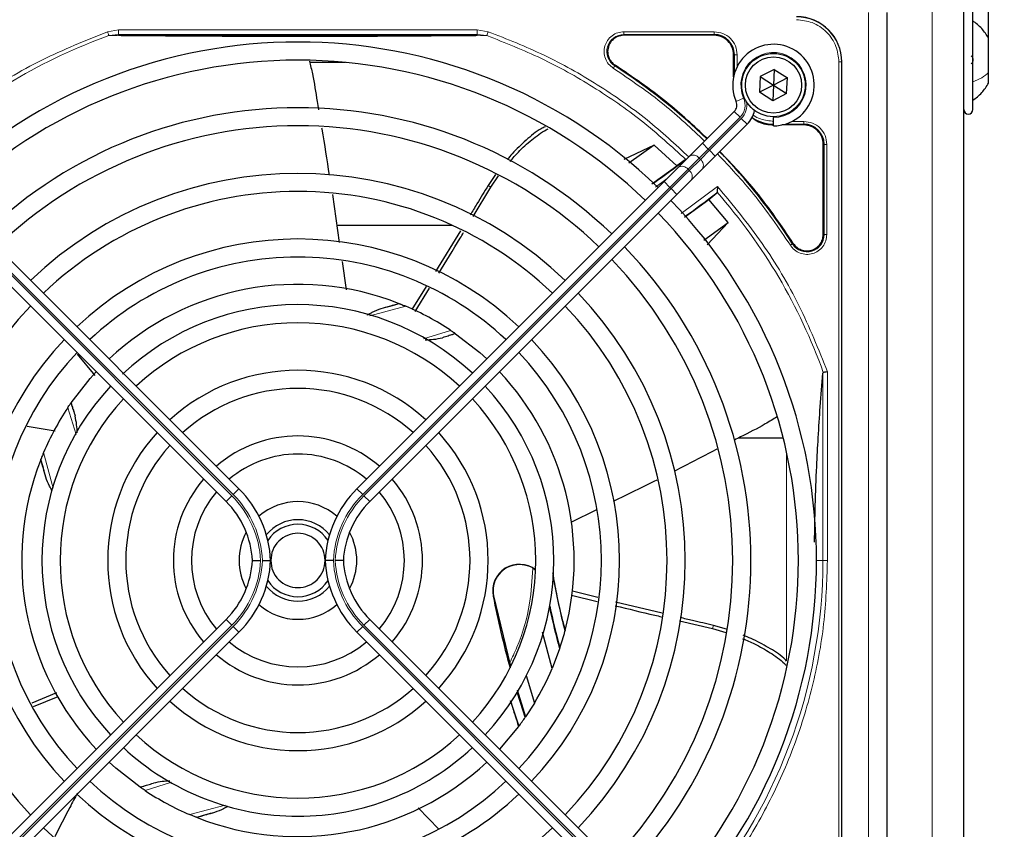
# Model space of a CAD drawing. Header units: millimetres. Extents: x 5 to 418, y 2 to 292.
# Tile 57 of 90: x 123 to 141, y 234 to 249. Entities that reach past the tile are written whole.
import ezdxf

# ---------------------------------------------------------------- set-up
doc = ezdxf.new("R2010")
doc.units = ezdxf.units.MM
doc.layers.add('SLD-0', color=7, linetype='Continuous')
doc.styles.add('SLDTEXTSTYLE0', font='TXT', dxfattribs={"width": 0.605})
doc.dimstyles.new('SLDDIMSTYLE0', dxfattribs={"dimtxt": 3.5, "dimasz": 3.302, "dimexe": 0, "dimexo": 0.0625, "dimgap": 0.875, "dimtad": 1, "dimdec": 1, "dimlfac": 6, "dimrnd": 1e-09, "dimzin": 12, "dimdsep": 46, "dimtxsty": 'SLDTEXTSTYLE0', "dimsah": 1, "dimcen": 0.09, "dimadec": 0, "dimazin": 3, "dimtfac": 1, "dimtofl": 0, "dimtmove": 0, "dimatfit": 3, "dimfxl": 1, "dimfrac": 2, "dimtolj": 1, "dimtzin": 12, "dimarcsym": 0})
doc.dimstyles.new('SLDDIMSTYLE2', dxfattribs={"dimtxt": 3.5, "dimasz": 3.302, "dimexe": 0, "dimexo": 0.0625, "dimgap": 0.875, "dimtad": 1, "dimdec": 0, "dimlfac": 6, "dimrnd": 1e-09, "dimzin": 12, "dimdsep": 46, "dimtxsty": 'SLDTEXTSTYLE0', "dimsah": 1, "dimcen": 0.09, "dimadec": 0, "dimazin": 3, "dimtfac": 1, "dimtofl": 0, "dimtmove": 0, "dimatfit": 3, "dimfxl": 1, "dimfrac": 2, "dimtolj": 1, "dimtzin": 12, "dimarcsym": 0})

# ---------------------------------------------------------------- blocks, each defined once
blk = doc.blocks.new('_D')
at = {"layer": 'SLD-0'}
for p, q in [((57.455, 248.17), (57.455, 271.307)), ((141.205, 248.17), (141.205, 271.307)), ((57.455, 270.307), (141.205, 270.307))]:
    blk.add_line(p, q, dxfattribs=at)
for points in [[(57.455, 270.307), (60.757, 269.799), (60.757, 270.815)], [(141.205, 270.307), (137.903, 270.815), (137.903, 269.799)]]:
    blk.add_solid(points, dxfattribs=at)
at = {"layer": 'SLD-0', "insert": (93.314, 274.819), "char_height": 3.5, "attachment_point": 1, "style": 'SLDTEXTSTYLE0'}
blk.add_mtext('502,5', dxfattribs=at)
blk = doc.blocks.new('_D_2')
at = {"layer": 'SLD-0', "color": 7}
for p, q in [((138.33, 260.307), (152.205, 260.307)), ((151.205, 88.91), (151.205, 260.307)), ((129.652, 88.91), (152.205, 88.91))]:
    blk.add_line(p, q, dxfattribs=at)
for points in [[(151.205, 260.307), (150.697, 257.005), (151.713, 257.005)], [(151.205, 88.91), (151.713, 92.212), (150.697, 92.212)]]:
    blk.add_solid(points, dxfattribs=at)
at = {"layer": 'SLD-0', "color": 7, "insert": (146.694, 169.261), "char_height": 3.5, "attachment_point": 1, "rotation": 90, "style": 'SLDTEXTSTYLE0'}
blk.add_mtext('1028', dxfattribs=at)

msp = doc.modelspace()

# ---------------------------------------------------------------- linework, layer by layer
at = {"color": 7, "linetype": 'Continuous', "lineweight": 18}
for p, q in [((140.163, 218.4737), (140.163, 249.7237)), ((138.9964, 228.4737), (138.9964, 248.6404)), ((124.9934, 248.2891), (125.1953, 248.3223)), ((125.019, 248.2174), (125.1953, 248.239)), ((125.1953, 248.3223), (131.7974, 248.3223)), ((125.1953, 248.239), (131.7974, 248.239)), ((131.7974, 248.3223), (131.9987, 248.2893)), ((131.7974, 248.239), (131.9733, 248.2176)), ((134.4943, 248.2379), (136.1547, 248.2379)), ((134.4943, 248.2229), (134.4943, 248.2379)), ((134.4944, 248.2878), (136.1546, 248.2878)), ((136.1547, 248.2229), (136.1547, 248.2379)), ((136.5122, 247.8654), (136.5272, 247.8654)), ((136.5272, 247.8654), (136.5272, 247.5199)), ((136.5771, 247.8654), (136.5771, 247.6456)), ((134.333, 247.6718), (134.3249, 247.6591)), ((138.4495, 229.3821), (138.4495, 247.7321)), ((138.4495, 247.7321), (138.4993, 247.7321)), ((138.4993, 229.3821), (138.4993, 247.7321)), ((138.4993, 247.7321), (138.5047, 247.7321)), ((136.6969, 247.0661), (136.5595, 247.0059)), ((136.6308, 246.715), (136.5247, 246.8211)), ((136.6308, 246.715), (136.0455, 246.1298)), ((136.0691, 246.1062), (136.6543, 246.6915)), ((136.7604, 246.5854), (136.6543, 246.6915)), ((137.4592, 246.5879), (137.8047, 246.5879)), ((137.5849, 246.6378), (137.8046, 246.6378)), ((137.8047, 246.5729), (137.8047, 246.5879)), ((136.0455, 246.1298), (135.9395, 246.2359)), ((138.1622, 246.2154), (138.1772, 246.2154)), ((138.1772, 246.2154), (138.1772, 244.555)), ((138.2271, 246.2154), (138.2271, 244.5551)), ((136.0455, 246.1298), (135.8789, 245.9631)), ((135.9024, 245.9396), (136.0691, 246.1062)), ((136.0455, 246.1298), (136.0691, 246.1062)), ((136.1752, 246.0002), (136.0691, 246.1062)), ((135.8789, 245.9631), (135.6735, 245.7578)), ((135.6971, 245.7342), (135.9024, 245.9396)), ((135.9024, 245.9396), (135.8789, 245.9631)), ((135.6735, 245.7578), (135.3402, 245.4244)), ((135.3637, 245.4009), (135.6971, 245.7342)), ((135.6735, 245.7578), (135.6971, 245.7342)), ((135.2896, 245.586), (135.074, 245.4279)), ((135.3402, 245.4244), (135.2341, 245.5305)), ((127.2809, 239.7489), (121.629, 245.4009)), ((121.6526, 245.4244), (127.3045, 239.7725)), ((135.3402, 245.4244), (129.6882, 239.7725)), ((129.7118, 239.7489), (135.3637, 245.4009)), ((132.0451, 245.4247), (131.9957, 245.4599)), ((135.3637, 245.4009), (135.3402, 245.4244)), ((135.4698, 245.2948), (135.3637, 245.4009)), ((135.5465, 244.9422), (136.2174, 245.4396)), ((138.1622, 244.555), (138.1772, 244.555)), ((137.5984, 244.3856), (137.6111, 244.3937)), ((130.4838, 243.2348), (129.8185, 243.0581)), ((130.8096, 242.6355), (131.3054, 242.7927)), ((138.239, 242.0304), (138.239, 238.5571)), ((138.156, 242.0017), (138.156, 238.5571)), ((124.4164, 240.875), (124.2607, 241.3661)), ((123.8186, 240.5445), (123.9934, 239.8862)), ((137.4839, 236.7173), (137.4839, 240.5616)), ((127.3045, 239.7725), (127.4106, 239.8785)), ((129.6882, 239.7725), (129.5821, 239.8785)), ((127.1749, 239.6428), (127.2809, 239.7489)), ((129.8178, 239.6428), (129.7118, 239.7489)), ((138.038, 238.5571), (138.156, 238.5571)), ((138.239, 238.5571), (138.156, 238.5571)), ((132.0937, 237.9038), (132.0886, 237.9028)), ((121.629, 231.7133), (127.2809, 237.3652)), ((127.3045, 237.3416), (121.6526, 231.6897)), ((127.1749, 237.4713), (127.2809, 237.3652)), ((127.3045, 237.3416), (127.4106, 237.2356)), ((129.6882, 237.3416), (129.5821, 237.2356)), ((129.6882, 237.3416), (135.3402, 231.6897)), ((129.8178, 237.4713), (129.7118, 237.3652)), ((135.3637, 231.7133), (129.7118, 237.3652)), ((136.1245, 237.3043), (136.1427, 237.3621)), ((126.173, 234.4754), (125.6873, 234.3214)), ((126.5089, 233.8793), (127.1594, 234.0521))]:
    msp.add_line(p, q, dxfattribs=at)
at = {"color": 7, "linetype": 'Continuous', "lineweight": 25}
for p, q in [((140.7464, 218.4737), (140.7464, 249.7237)), ((139.3297, 248.6404), (139.3297, 228.4737)), ((140.913, 246.8571), (140.913, 248.6571)), ((136.1547, 248.2229), (134.4943, 248.2229)), ((141.2047, 247.5365), (141.2047, 248.1696)), ((136.5122, 247.4605), (136.5122, 247.8654)), ((129.3714, 247.7237), (128.7137, 247.7237)), ((138.5047, 229.3821), (138.5047, 247.7321)), ((137.0042, 247.4642), (136.9892, 247.1759)), ((137.2613, 247.5953), (137.0042, 247.4642)), ((137.0042, 247.4642), (137.2464, 247.3071)), ((137.2613, 247.5953), (137.2464, 247.3071)), ((137.2613, 247.5953), (137.5035, 247.4382)), ((141.2047, 247.3446), (141.2047, 247.5365)), ((137.2464, 247.3071), (136.9892, 247.1759)), ((137.2464, 247.3071), (137.2314, 247.0188)), ((137.5035, 247.4382), (137.2464, 247.3071)), ((137.2464, 247.3071), (137.4885, 247.15)), ((137.4885, 247.15), (137.5035, 247.4382)), ((137.2314, 247.0188), (136.9892, 247.1759)), ((137.4885, 247.15), (137.2314, 247.0188)), ((135.9395, 246.2359), (136.5247, 246.8211)), ((136.7604, 246.5854), (136.1752, 246.0002)), ((137.2464, 246.7237), (137.2464, 246.7071)), ((137.2464, 246.5571), (137.2464, 246.7071)), ((137.8047, 246.5729), (137.3998, 246.5729)), ((135.0502, 246.1979), (134.4941, 245.9395)), ((135.0502, 246.1979), (134.5819, 245.8673)), ((135.4656, 245.8211), (135.0502, 246.1979)), ((135.6978, 245.9942), (135.9395, 246.2359)), ((138.1622, 244.555), (138.1622, 246.2154)), ((135.6213, 245.9295), (135.4656, 245.8211)), ((135.4924, 245.7888), (135.6978, 245.9942)), ((136.1752, 246.0002), (135.9335, 245.7585)), ((132.1323, 245.6598), (131.9957, 245.4599)), ((135.0068, 245.4916), (135.4656, 245.8211)), ((135.2341, 245.5305), (135.4924, 245.7888)), ((135.9335, 245.7585), (135.7281, 245.5531)), ((127.4106, 239.8785), (121.7586, 245.5305)), ((129.5821, 239.8785), (135.2341, 245.5305)), ((132.045, 245.4247), (132.1893, 245.6338)), ((135.7281, 245.5531), (135.4698, 245.2948)), ((121.5229, 245.2948), (127.1749, 239.6428)), ((129.1305, 245.2898), (129.2578, 244.4085)), ((135.4698, 245.2948), (129.8178, 239.6428)), ((131.7213, 244.8859), (132.0451, 245.4247)), ((136.0576, 245.2026), (136.201, 245.3214)), ((136.201, 245.3214), (136.2077, 245.3357)), ((135.6074, 244.8742), (136.0576, 245.2026)), ((136.4096, 244.7793), (136.0576, 245.2026)), ((135.9618, 244.4512), (136.4096, 244.7793)), ((136.0289, 244.3651), (136.4096, 244.7793)), ((131.3422, 244.7237), (129.2122, 244.7237)), ((131.4861, 244.6229), (131.0269, 243.8737)), ((129.3086, 244.057), (129.3839, 243.5358)), ((130.8575, 243.6009), (130.5918, 243.1767)), ((130.6566, 243.1419), (130.9175, 243.5673)), ((130.3499, 243.2895), (130.3598, 243.2856)), ((131.3919, 242.734), (131.3985, 242.7295)), ((124.4351, 242.3539), (124.7619, 241.9637)), ((124.3194, 241.4526), (124.3239, 241.4592)), ((123.5171, 241.029), (124.0316, 240.9403)), ((137.4256, 240.8071), (136.5956, 240.8071)), ((123.7639, 240.4106), (123.7678, 240.4205)), ((133.987, 239.4886), (133.5152, 239.2562)), ((132.0937, 237.9038), (132.4038, 236.6347)), ((133.5326, 237.9174), (134.0021, 237.8045)), ((134.0136, 237.8725), (133.5459, 237.9896)), ((138.5047, 229.3821), (138.5047, 237.8522)), ((135.1963, 237.5864), (134.3412, 237.7917)), ((127.1749, 237.4713), (121.5229, 231.8193)), ((129.8178, 237.4713), (135.4698, 231.8193)), ((135.5157, 237.4448), (136.1245, 237.3043)), ((136.3826, 237.2917), (136.1427, 237.3621)), ((121.7586, 231.5836), (127.4106, 237.2356)), ((135.2341, 231.5836), (129.5821, 237.2356)), ((133.1728, 236.5666), (132.9954, 237.24)), ((133.413, 237.2693), (133.4088, 237.2535)), ((136.1245, 237.3043), (136.3689, 237.2312)), ((133.3169, 236.9465), (133.3122, 236.9326)), ((133.3122, 236.9326), (133.1728, 236.5666)), ((132.6946, 236.4371), (132.8485, 235.9322)), ((124.0545, 236.1179), (123.6004, 235.93)), ((123.6349, 235.8698), (124.0849, 236.051)), ((132.528, 236.1765), (132.6863, 235.6803)), ((132.8485, 235.9322), (132.6863, 235.6803)), ((132.6863, 235.6803), (132.6805, 235.6719)), ((132.5557, 235.4987), (132.2061, 235.083)), ((132.5614, 235.5063), (132.5557, 235.4987)), ((125.6008, 234.3801), (125.5943, 234.3846)), ((131.0893, 233.6124), (130.7093, 234.0029)), ((126.6428, 233.8246), (126.6329, 233.8285))]:
    msp.add_line(p, q, dxfattribs=at)
at = {"color": 7, "linetype": 'Continuous', "lineweight": 25, "flags": 128}
for points in [[(131.3985, 242.7295), (131.8422, 242.3829), (131.9704, 242.2668)], [(124.3239, 241.4592), (124.6723, 241.9049), (124.7866, 242.0311)], [(132.6805, 235.6719), (132.5897, 235.946), (132.5314, 236.1308)], [(125.5943, 234.3846), (125.1485, 234.733), (125.0223, 234.8473)]]:
    msp.add_lwpolyline(points, dxfattribs=at)
at = {"color": 7, "linetype": 'Continuous', "lineweight": 25}
for radius in [0.5833, 0.5167]:
    msp.add_circle((137.2464, 247.3071), radius, dxfattribs=at)
for centre, radius, start, end in [((137.6714, 247.7321), 0.8333, 360, 90), ((136.1547, 247.8654), 0.3725, 360, 90), ((128.4964, 238.5571), 9.5417, 46.00085, 133.99915), ((137.2464, 247.3071), 0.75, 270, 203.67631), ((128.4964, 238.5571), 9.2083, 90, 133.96292), ((128.4964, 238.5571), 9.2083, 46.03708, 90), ((128.4964, 238.5571), 10.8083, 45.88355, 57.36633), ((136.4068, 246.9389), 0.1667, 315, 23.67631), ((128.4964, 238.5571), 8.3333, 46.14599, 133.85401), ((136.4068, 246.9389), 0.5, 315, 348.57952), ((140.8297, 246.8571), 0.0833, 180, 360), ((128.4964, 238.5571), 8, 90, 133.80625), ((128.4964, 238.5571), 8, 46.19375, 90), ((137.2547, 247.3154), 0.7275, 236.32672, 270), ((137.8047, 246.2154), 0.3725, 360, 90), ((128.4964, 238.5571), 10.8083, 32.63367, 44.11645), ((126.0021, 258.5151), 15.8406, 304.77699, 307.39093), ((128.4964, 238.5571), 7.125, 46.34037, 133.65963), ((128.4964, 238.5571), 6.7917, 90, 133.59383), ((128.4964, 238.5571), 6.7917, 46.40617, 90), ((126.0021, 258.5151), 16.676, 305.2521, 307.70462), ((128.4964, 238.5571), 9.5417, 316.00085, 43.99915), ((128.4964, 238.5571), 9.2083, 316.03708, 43.96292), ((137.863, 244.555), 0.3142, 212.63367, 0), ((128.4964, 238.5571), 5.9167, 46.61418, 133.38582), ((128.4964, 238.5571), 8.3333, 316.14599, 43.85401), ((128.4964, 238.5571), 5.5833, 90, 133.28942), ((128.4964, 238.5571), 5.5833, 46.71058, 90), ((128.4964, 238.5571), 8, 316.19375, 43.80625), ((128.4964, 238.5571), 5.0825, 68.61111, 133.12079), ((128.4964, 238.5571), 7.125, 316.34037, 43.65963), ((128.4964, 238.5571), 6.7917, 136.40617, 223.59383), ((128.4964, 238.5571), 4.7083, 47.02859, 133.29006), ((126.0021, 258.5151), 15.8406, 284.73484, 285.96759), ((128.4964, 238.5571), 5.0825, 56.44769, 66.98022), ((128.4964, 238.5571), 6.7917, 316.40617, 43.59383), ((128.4964, 238.5571), 4.375, 90, 132.77696), ((128.4964, 238.5571), 4.375, 47.18322, 90), ((128.4964, 238.5571), 5.9167, 136.63975, 223.38582), ((128.4964, 238.5571), 5.9167, 316.61418, 43.38582), ((128.4964, 238.5571), 5.5833, 136.71058, 223.28942), ((128.4964, 238.5571), 5.5833, 316.71058, 43.28942), ((128.4964, 238.5571), 3.5, 47.7294, 132.2706), ((128.4964, 238.5571), 5.0825, 345.32235, 43.12079), ((128.4964, 238.5571), 4.7083, 137.02859, 222.97141), ((128.4964, 238.5571), 3.1667, 90, 131.98304), ((128.4964, 238.5571), 3.1667, 48.01696, 90), ((128.4964, 238.5571), 4.7083, 317.02859, 42.97141), ((128.4964, 238.5571), 4.375, 137.18322, 222.81678), ((128.4964, 238.5571), 4.375, 317.18322, 42.81678), ((128.4964, 238.5571), 5.0825, 146.44769, 156.98022), ((128.4964, 238.5571), 3.5, 137.7294, 222.2706), ((128.4964, 238.5571), 2.2917, 49.17065, 130.82935), ((128.4964, 238.5571), 3.5, 317.7294, 42.2706), ((128.4964, 238.5571), 3.1667, 138.01696, 221.98304), ((128.4964, 238.5571), 3.1667, 318.01696, 41.98304), ((128.4964, 238.5571), 5.0825, 158.61111, 223.12079), ((108.5383, 236.0628), 15.8406, 14.73484, 15.96759), ((128.4964, 238.5571), 1.9583, 90, 130.11786), ((128.4964, 238.5571), 1.9583, 49.88214, 90), ((128.4964, 238.5571), 2.2917, 139.17065, 220.82935), ((128.4964, 238.5571), 2.2917, 319.17065, 40.82935), ((125.9964, 238.4643), 2, 2.65732, 45), ((130.9964, 238.4643), 2, 135, 177.34268), ((128.4964, 238.5571), 1.9583, 139.88214, 220.11786), ((128.4964, 238.5571), 1.9583, 319.88214, 40.11786), ((125.9964, 238.4643), 1.6667, 3.18929, 45), ((128.4964, 238.5571), 1.0833, 48.58903, 131.41097), ((130.9964, 238.4643), 1.6667, 135, 176.81071), ((128.4964, 238.5571), 0.75, 90, 140.86857), ((128.4964, 238.5571), 0.75, 39.13143, 90), ((128.4964, 238.5571), 0.6667, 33.7452, 146.2548), ((128.4964, 238.5571), 1.0833, 151.29384, 208.70615), ((128.4964, 238.5571), 1.0833, 331.29384, 28.70616), ((125.9964, 238.6498), 1.6667, 315, 356.81071), ((125.9964, 238.6498), 2, 315, 357.34268), ((130.9964, 238.6498), 2, 182.65732, 225), ((130.9964, 238.6498), 1.6667, 183.18929, 225), ((132.5706, 237.9955), 0.4909, 52.71206, 190.88967), ((148.4544, 241.0513), 15.5175, 190.44251, 194.16656), ((128.4964, 238.5571), 0.75, 219.13143, 320.86857), ((128.4964, 238.5571), 0.6667, 213.7452, 326.2548), ((148.4544, 241.0513), 16.6659, 190.88967, 195.56108), ((128.4964, 238.5571), 1.0833, 228.58903, 270), ((128.4964, 238.5571), 1.0833, 270, 311.41097), ((148.4544, 241.0513), 15.6923, 192.34899, 195.21644), ((148.4544, 241.0513), 15.6841, 192.27781, 195.17181), ((128.4964, 238.5571), 5.0825, 341.52584, 345.13904), ((128.4964, 238.5571), 1.9583, 229.88214, 310.11786), ((128.4964, 238.5571), 2.2917, 229.17065, 270), ((128.4964, 238.5571), 2.2917, 270, 310.82935), ((128.4964, 238.5571), 5.0825, 328.90506, 336.94357), ((128.4964, 238.5571), 3.1667, 228.01696, 311.98304), ((128.4964, 238.5571), 3.5, 227.7294, 270), ((128.4964, 238.5571), 3.5, 270, 312.2706), ((148.4544, 241.0513), 16.8325, 197.65463, 199.2337), ((128.4964, 238.5571), 5.0825, 323.11197, 325.41226), ((128.4964, 238.5571), 4.375, 227.18322, 312.81678), ((128.4964, 238.5571), 4.7083, 227.02859, 270), ((128.4964, 238.5571), 4.7083, 270, 312.97141), ((128.4964, 238.5571), 5.0825, 248.61111, 313.12079), ((128.4964, 238.5571), 5.5833, 226.71058, 313.28942), ((128.4964, 238.5571), 5.9167, 226.61418, 270), ((128.4964, 238.5571), 5.0825, 236.44769, 246.98022), ((128.4964, 238.5571), 5.9167, 270, 313.38582), ((130.9906, 218.599), 15.8406, 104.73484, 105.96759), ((128.4964, 238.5571), 6.7917, 226.40617, 313.59383)]:
    msp.add_arc(centre, radius, start, end, dxfattribs=at)
at = {"color": 7, "linetype": 'Continuous', "lineweight": 18}
for centre, radius, start, end in [((137.6714, 247.7321), 0.828, 0, 90), ((128.4964, 238.5571), 10.2672, 109.79676, 131.31692), ((134.4943, 247.9237), 0.3142, 90, 237.36633), ((137.2464, 247.3071), 0.6, 270, 203.67631), ((136.4068, 246.9389), 0.3167, 315, 23.67631), ((136.4068, 246.9389), 0.35, 315, 9.63708), ((135.7719, 245.8826), 0.1339, 36.95053, 123.57825), ((135.8219, 245.8326), 0.1339, 326.42175, 53.04947), ((135.5665, 245.6773), 0.1339, 36.95053, 123.57825), ((135.6166, 245.6272), 0.1339, 326.42175, 53.04947), ((128.4964, 238.5571), 10.2672, 19.69498, 41.31692), ((126.0021, 258.5151), 16.676, 288.00213, 288.8569), ((108.5383, 236.0628), 16.676, 18.00213, 18.8569), ((125.9964, 238.4643), 1.8167, 2.92572, 45), ((125.9964, 238.4643), 1.85, 2.87296, 45), ((130.9964, 238.4643), 1.85, 135, 177.12704), ((130.9964, 238.4643), 1.8167, 135, 177.07428), ((125.9964, 238.6498), 1.8167, 315, 357.07428), ((125.9964, 238.6498), 1.85, 315, 357.12704), ((130.9964, 238.6498), 1.85, 182.87296, 225), ((130.9964, 238.6498), 1.8167, 182.92572, 225), ((128.4964, 238.5571), 9.6597, 318.54968, 360), ((130.9906, 218.599), 16.676, 108.00213, 108.8569)]:
    msp.add_arc(centre, radius, start, end, dxfattribs=at)
for points, knots in [([(138.4495, 247.7321), (138.4391, 247.8299), (138.4232, 247.9805), (138.3261, 248.1617), (138.2257, 248.2864), (138.101, 248.3868), (137.9198, 248.4839), (137.7692, 248.4998), (137.6714, 248.5102)], [0, 0, 0, 0, 0.23945684, 0.36836066, 0.5, 0.63163934, 0.76054316, 1, 1, 1, 1]), ([(121.6138, 246.2781), (121.9528, 246.5578), (122.6313, 247.1177), (123.7701, 247.7954), (124.5858, 248.1246), (124.9934, 248.2891)], [0, 0, 0, 0, 0.3332143, 0.6667754, 1, 1, 1, 1]), ([(125.019, 248.2174), (125.0177, 248.2211), (125.0151, 248.2284), (125.0089, 248.2459), (125.0015, 248.2665), (124.9961, 248.2816), (124.9934, 248.2891)], [0, 0, 0, 0, 0.25, 0.5, 0.75, 1, 1, 1, 1]), ([(125.019, 248.2174), (125.2216, 248.2159), (125.6034, 248.213), (126.1907, 248.2083), (126.665, 248.2061), (127.0318, 248.2038), (127.304, 248.2029), (127.655, 248.2038), (128.0851, 248.2027), (128.6401, 248.2002), (129.227, 248.2049), (129.8152, 248.2023), (130.4576, 248.2071), (131.1875, 248.2105), (131.7025, 248.2151), (131.9733, 248.2176)], [0, 0, 0, 0, 0.0992266, 0.1869854, 0.2680266, 0.3050007, 0.3411624, 0.3801061, 0.4467472, 0.5120558, 0.5978149, 0.6780584, 0.7487781, 0.8679482, 1, 1, 1, 1]), ([(131.9987, 248.2893), (131.9967, 248.2838), (131.9929, 248.2731), (131.9863, 248.2548), (131.9802, 248.2376), (131.9756, 248.2246), (131.9739, 248.2196), (131.9733, 248.2176)], [0, 0, 0, 0, 0.1851978, 0.3532781, 0.6370716, 0.8527573, 1, 1, 1, 1]), ([(131.9733, 248.2176), (132.3107, 248.0844), (132.9857, 247.8181), (133.9359, 247.2844), (134.8336, 246.6664), (135.37, 246.1777), (135.6382, 245.9333)], [0, 0, 0, 0, 0.25, 0.5, 0.75, 1, 1, 1, 1]), ([(131.9987, 248.2893), (132.3445, 248.1527), (133.0381, 247.8787), (134.0137, 247.3262), (134.9125, 246.702), (135.4402, 246.2142), (135.6934, 245.9802)], [0, 0, 0, 0, 0.253873, 0.5092361, 0.7645992, 1, 1, 1, 1]), ([(134.2981, 247.6171), (134.2679, 247.6405), (134.2061, 247.6885), (134.1474, 247.7941), (134.1241, 247.9111), (134.1392, 248.0277), (134.1893, 248.134), (134.272, 248.22), (134.3784, 248.2772), (134.4564, 248.2844), (134.4944, 248.2878)], [0, 0, 0, 0, 0.12171273, 0.24999985, 0.37828698, 0.49999971, 0.62171252, 0.74999985, 0.87828719, 1, 1, 1, 1]), ([(136.1546, 248.2878), (136.21, 248.2815), (136.3207, 248.2688), (136.4604, 248.1711), (136.5581, 248.0315), (136.5708, 247.9207), (136.5771, 247.8654)], [0, 0, 0, 0, 0.2499997, 0.4999995, 0.7499997, 1, 1, 1, 1]), ([(134.2981, 247.6171), (134.3015, 247.6224), (134.3083, 247.6331), (134.317, 247.6467), (134.3233, 247.6565), (134.3244, 247.6583), (134.3249, 247.6591)], [0, 0, 0, 0, 0.25, 0.5, 0.75, 1, 1, 1, 1]), ([(135.9795, 246.2759), (135.7373, 246.5042), (135.2142, 246.9977), (134.6182, 247.4006), (134.2981, 247.6171)], [0, 0, 0, 0, 0.4628256, 1, 1, 1, 1]), ([(136.8713, 246.7585), (136.8755, 246.7551), (136.9148, 246.7226), (137.0403, 246.6632), (137.1703, 246.6478), (137.2547, 246.6378)], [0, 0, 0, 0, 0.039961, 0.3759161, 1, 1, 1, 1]), ([(137.8046, 246.6378), (137.8599, 246.6315), (137.9707, 246.6188), (138.1104, 246.5211), (138.2081, 246.3815), (138.2208, 246.2707), (138.2271, 246.2154)], [0, 0, 0, 0, 0.2499998, 0.4999995, 0.7499998, 1, 1, 1, 1]), ([(138.2271, 246.2154), (138.2208, 246.2154), (138.2081, 246.2154), (138.192, 246.2154), (138.1803, 246.2154), (138.1782, 246.2154), (138.1772, 246.2154)], [0, 0, 0, 0, 0.2499974, 0.4999983, 0.7499991, 1, 1, 1, 1]), ([(137.5564, 244.3587), (137.3399, 244.6789), (136.937, 245.2749), (136.4435, 245.798), (136.2152, 246.0402)], [0, 0, 0, 0, 0.5371744, 1, 1, 1, 1]), ([(136.2174, 245.4396), (136.4993, 245.0978), (137.0634, 244.4138), (137.7447, 243.2648), (138.0743, 242.4417), (138.239, 242.0304)], [0, 0, 0, 0, 0.33321248, 0.66677731, 1, 1, 1, 1]), ([(138.2271, 244.5551), (138.2237, 244.5171), (138.2165, 244.4391), (138.1593, 244.3327), (138.0733, 244.25), (137.967, 244.1999), (137.8504, 244.1848), (137.7334, 244.2081), (137.6278, 244.2668), (137.5798, 244.3286), (137.5564, 244.3587)], [0, 0, 0, 0, 0.1217126, 0.25, 0.3782874, 0.5, 0.6217126, 0.75, 0.8782874, 1, 1, 1, 1]), ([(137.5984, 244.3856), (137.5976, 244.3851), (137.5958, 244.384), (137.586, 244.3777), (137.5724, 244.369), (137.5617, 244.3622), (137.5564, 244.3587)], [0, 0, 0, 0, 0.25, 0.5, 0.75, 1, 1, 1, 1]), ([(132.3942, 236.6739), (132.4394, 236.7693), (132.6041, 237.1175), (132.7745, 237.7007), (132.8035, 238.1946), (132.8161, 238.409)], [0, 0, 0, 0, 0.1759731, 0.6425035, 1, 1, 1, 1]), ([(138.239, 238.5571), (138.2256, 238.1677), (138.1985, 237.3853), (137.9786, 236.2242), (137.6282, 235.0905), (137.138, 234.0099), (136.532, 232.9953), (136.0331, 232.3921), (135.7847, 232.0918)], [0, 0, 0, 0, 0.1652331, 0.3319994, 0.5, 0.6679894, 0.8347613, 1, 1, 1, 1])]:
    msp.add_open_spline(points, degree=3, knots=knots, dxfattribs=at)
at = {"color": 7, "linetype": 'Continuous', "lineweight": 25}
for points, knots in [([(141.2047, 248.1696), (141.1653, 248.2314), (141.0864, 248.355), (140.9708, 248.4453), (140.913, 248.4904)], [0, 0, 0, 0, 0.49999991, 1, 1, 1, 1]), ([(125.1953, 248.239), (125.3888, 248.2365), (125.7553, 248.2318), (126.3175, 248.2261), (126.8152, 248.2221), (127.2737, 248.2194), (127.7025, 248.2175), (128.1488, 248.2164), (128.6558, 248.2161), (129.1939, 248.2172), (129.7475, 248.2194), (130.3513, 248.2233), (131.0483, 248.2295), (131.5364, 248.2357), (131.7974, 248.239)], [0, 0, 0, 0, 0.0996723, 0.1887309, 0.2688678, 0.3273434, 0.3895643, 0.4520047, 0.5145617, 0.5996547, 0.6762195, 0.7501682, 0.8664354, 1, 1, 1, 1]), ([(140.8845, 247.8428), (140.8884, 247.8406), (140.8962, 247.8363), (140.9054, 247.8204), (140.9115, 247.7986), (140.9138, 247.7725), (140.9116, 247.7459), (140.9055, 247.7229), (140.8962, 247.7054), (140.8884, 247.6998), (140.8845, 247.697)], [0, 0, 0, 0, 0.1251933, 0.2494385, 0.3742794, 0.4990244, 0.6238686, 0.7493688, 0.8744304, 1, 1, 1, 1]), ([(128.7078, 247.7485), (128.7276, 247.6697), (128.7893, 247.424), (128.8305, 247.1224), (128.868, 246.9027), (128.8765, 246.8525)], [0, 0, 0, 0, 0.2669824, 0.8323996, 1, 1, 1, 1]), ([(136.0254, 246.3218), (135.7824, 246.551), (135.2558, 247.0477), (134.656, 247.4533), (134.333, 247.6718)], [0, 0, 0, 0, 0.46150588, 1, 1, 1, 1]), ([(140.913, 247.0237), (140.9708, 247.0688), (141.0864, 247.1591), (141.1653, 247.2827), (141.2047, 247.3446)], [0, 0, 0, 0, 0.5000001, 1, 1, 1, 1]), ([(136.8453, 246.7131), (136.8858, 246.6821), (137.0041, 246.5915), (137.1552, 246.5803), (137.2547, 246.5729)], [0, 0, 0, 0, 0.3420799, 1, 1, 1, 1]), ([(128.9325, 246.5197), (128.9339, 246.5112), (128.9826, 246.2212), (129.0284, 245.9307), (129.0727, 245.6487)], [0, 0, 0, 0, 0.0292233, 1, 1, 1, 1]), ([(133.0445, 246.5384), (133.0193, 246.5266), (132.8951, 246.4685), (132.6935, 246.293), (132.4862, 246.1014), (132.3784, 245.9711), (132.348, 245.9344)], [0, 0, 0, 0, 0.0959942, 0.4735198, 0.8517911, 1, 1, 1, 1]), ([(132.4011, 245.9021), (132.4509, 245.9604), (132.5745, 246.1052), (132.797, 246.3006), (132.983, 246.4454), (133.091, 246.4956), (133.1037, 246.5015)], [0, 0, 0, 0, 0.2407533, 0.5970669, 0.9525618, 1, 1, 1, 1]), ([(137.6111, 244.3937), (137.3926, 244.7167), (136.987, 245.3165), (136.4903, 245.8431), (136.2611, 246.0861)], [0, 0, 0, 0, 0.5384941, 1, 1, 1, 1]), ([(131.9957, 245.4599), (131.9276, 245.3464), (131.8187, 245.1649), (131.7079, 244.9847), (131.6664, 244.9171)], [0, 0, 0, 0, 0.6253226, 1, 1, 1, 1]), ([(136.2174, 245.4396), (136.2161, 245.4262), (136.2139, 245.4037), (136.2115, 245.3739), (136.2092, 245.3512), (136.2082, 245.3406), (136.2077, 245.3357)], [0, 0, 0, 0, 0.33612601, 0.56086396, 0.79606001, 1, 1, 1, 1]), ([(131.0871, 243.8439), (131.2199, 244.0585), (131.374, 244.3075), (131.5246, 244.5585), (131.5454, 244.5932)], [0, 0, 0, 0, 0.8617793, 1, 1, 1, 1]), ([(130.0311, 243.1954), (130.0825, 243.2095), (130.1778, 243.2357), (130.2803, 243.266), (130.3396, 243.2847), (130.3465, 243.2879), (130.3499, 243.2895)], [0, 0, 0, 0, 0.3307022, 0.6139144, 0.8132321, 1, 1, 1, 1]), ([(129.7738, 243.0748), (129.7751, 243.0756), (129.7949, 243.0877), (129.8244, 243.1047), (129.9072, 243.1511), (129.9742, 243.175), (130.0311, 243.1954)], [0, 0, 0, 0, 0.01586911, 0.23562704, 0.35126264, 1, 1, 1, 1]), ([(130.3598, 243.2856), (130.3602, 243.2854), (130.3611, 243.2851), (130.3669, 243.2828), (130.376, 243.2792), (130.3951, 243.2716), (130.4312, 243.257), (130.4647, 243.2429), (130.4838, 243.2348)], [0, 0, 0, 0, 0.0782241, 0.1598696, 0.2574567, 0.3644063, 0.6366001, 1, 1, 1, 1]), ([(131.3054, 242.7927), (131.3174, 242.7847), (131.3402, 242.7695), (131.3647, 242.7528), (131.379, 242.743), (131.3863, 242.738), (131.3909, 242.7348), (131.3916, 242.7343), (131.3919, 242.734)], [0, 0, 0, 0, 0.2946555, 0.558446, 0.6795519, 0.7970431, 0.8989768, 1, 1, 1, 1]), ([(130.8383, 242.6167), (130.8899, 242.6193), (131.0008, 242.6248), (131.1019, 242.6447), (131.1559, 242.6554)], [0, 0, 0, 0, 0.4656174, 1, 1, 1, 1]), ([(131.3985, 242.7295), (131.3944, 242.7288), (131.3862, 242.7272), (131.3375, 242.7125), (131.2618, 242.6888), (131.1921, 242.6668), (131.1559, 242.6554)], [0, 0, 0, 0, 0.222031, 0.4518514, 0.7146841, 1, 1, 1, 1]), ([(138.239, 242.0304), (138.2297, 242.0288), (138.2136, 242.0261), (138.1917, 242.0222), (138.1742, 242.0192), (138.1666, 242.0179), (138.1629, 242.0172)], [0, 0, 0, 0, 0.2931583, 0.502984, 0.7624143, 1, 1, 1, 1]), ([(138.002, 238.8967), (138.0054, 239.1228), (138.0126, 239.6039), (138.0376, 240.244), (138.0697, 240.8463), (138.1081, 241.4233), (138.1393, 241.7997), (138.156, 242.0017)], [0, 0, 0, 0, 0.19089029, 0.40604109, 0.5762921, 0.77265996, 1, 1, 1, 1]), ([(138.1629, 242.0172), (138.162, 242.0169), (138.1602, 242.0162), (138.1574, 242.0116), (138.1566, 242.0058), (138.156, 242.0017)], [0, 0, 0, 0, 0.2155213, 0.4481091, 1, 1, 1, 1]), ([(124.2607, 241.3661), (124.2687, 241.3781), (124.2839, 241.4009), (124.3006, 241.4254), (124.3104, 241.4397), (124.3155, 241.447), (124.3186, 241.4516), (124.3191, 241.4523), (124.3194, 241.4526)], [0, 0, 0, 0, 0.2946555, 0.558446, 0.6795519, 0.7970431, 0.8989768, 1, 1, 1, 1]), ([(124.3239, 241.4592), (124.3247, 241.4551), (124.3262, 241.4469), (124.3409, 241.3982), (124.3646, 241.3225), (124.3866, 241.2528), (124.398, 241.2166)], [0, 0, 0, 0, 0.222031, 0.4518514, 0.7146841, 1, 1, 1, 1]), ([(124.4363, 240.9046), (124.4338, 240.9543), (124.4284, 241.0633), (124.4087, 241.1626), (124.398, 241.2166)], [0, 0, 0, 0, 0.4563807, 1, 1, 1, 1]), ([(137.3126, 241.202), (137.2407, 241.1568), (137.023, 241.0202), (136.7544, 240.8904), (136.5655, 240.7915), (136.5289, 240.7723)], [0, 0, 0, 0, 0.2845254, 0.8613524, 1, 1, 1, 1]), ([(136.2039, 240.6028), (136.1963, 240.5989), (135.9375, 240.4639), (135.6772, 240.3316), (135.4246, 240.2032)], [0, 0, 0, 0, 0.02926273, 1, 1, 1, 1]), ([(123.858, 240.0918), (123.8439, 240.1432), (123.8178, 240.2385), (123.7874, 240.341), (123.7687, 240.4003), (123.7655, 240.4072), (123.7639, 240.4106)], [0, 0, 0, 0, 0.3307022, 0.6139144, 0.8132321, 1, 1, 1, 1]), ([(123.8186, 240.5445), (123.8105, 240.5254), (123.7965, 240.4919), (123.7819, 240.4558), (123.7742, 240.4367), (123.7706, 240.4276), (123.7683, 240.4218), (123.768, 240.4209), (123.7678, 240.4205)], [0, 0, 0, 0, 0.3633999, 0.6355937, 0.7425433, 0.8401304, 0.9217759, 1, 1, 1, 1]), ([(123.9754, 239.8397), (123.9648, 239.8577), (123.9484, 239.8855), (123.9024, 239.9679), (123.8784, 240.0349), (123.858, 240.0918)], [0, 0, 0, 0, 0.21951303, 0.33757584, 1, 1, 1, 1]), ([(135.1005, 240.0371), (135.0994, 240.0365), (134.8335, 239.9002), (134.5645, 239.7703), (134.2966, 239.641)], [0, 0, 0, 0, 0.0044868, 1, 1, 1, 1]), ([(127.6604, 238.5571), (127.6621, 238.5571), (127.6654, 238.5571), (127.6913, 238.5571), (127.7293, 238.5571), (127.7706, 238.5571), (127.7985, 238.5571), (127.8096, 238.5571), (127.8107, 238.5571)], [0, 0, 0, 0, 0.2142846, 0.4285638, 0.6430003, 0.8577462, 0.9866594, 1, 1, 1, 1]), ([(127.844, 238.5571), (127.8451, 238.5571), (127.8562, 238.5571), (127.8841, 238.5571), (127.9253, 238.5571), (127.9634, 238.5571), (127.9892, 238.5571), (127.9925, 238.5571), (127.9942, 238.5571)], [0, 0, 0, 0, 0.0134637, 0.1420894, 0.3567824, 0.5712534, 0.785625, 1, 1, 1, 1]), ([(129.1487, 238.5571), (129.1476, 238.5571), (129.1365, 238.5571), (129.1086, 238.5571), (129.0674, 238.5571), (129.0293, 238.5571), (129.0035, 238.5571), (129.0002, 238.5571), (128.9985, 238.5571)], [0, 0, 0, 0, 0.0134637, 0.1420894, 0.3567824, 0.5712534, 0.785625, 1, 1, 1, 1]), ([(129.3323, 238.5571), (129.3306, 238.5571), (129.3273, 238.5571), (129.3015, 238.5571), (129.2634, 238.5571), (129.2221, 238.5571), (129.1942, 238.5571), (129.1831, 238.5571), (129.1821, 238.5571)], [0, 0, 0, 0, 0.2142846, 0.4285638, 0.6430003, 0.8577462, 0.9866594, 1, 1, 1, 1]), ([(132.865, 238.3753), (132.8579, 238.3829), (132.8073, 238.4368), (132.668, 238.4805), (132.4773, 238.4857), (132.296, 238.4113), (132.159, 238.2752), (132.0792, 238.0952), (132.0889, 237.9676), (132.0937, 237.9038)], [0, 0, 0, 0, 0.0268878, 0.1890732, 0.3512585, 0.5134439, 0.6756293, 0.8378146, 1, 1, 1, 1]), ([(133.1827, 238.3272), (133.2045, 238.1999), (133.2514, 237.9255), (133.3244, 237.6092), (133.3745, 237.4069), (133.396, 237.3252), (133.4095, 237.2774), (133.4118, 237.2719), (133.413, 237.2693)], [0, 0, 0, 0, 0.30777359, 0.66348969, 0.77581279, 0.87109954, 0.93793375, 1, 1, 1, 1]), ([(134.3357, 237.7242), (134.5772, 237.6652), (134.8596, 237.5961), (135.1429, 237.5309), (135.1838, 237.5215)], [0, 0, 0, 0, 0.8555, 1, 1, 1, 1]), ([(136.1427, 237.3621), (136.0137, 237.3918), (135.8089, 237.4389), (135.6047, 237.4882), (135.5291, 237.5065)], [0, 0, 0, 0, 0.6297543, 1, 1, 1, 1]), ([(137.4839, 236.7067), (137.4676, 236.724), (137.3764, 236.8211), (137.1504, 236.956), (136.8992, 237.0964), (136.7366, 237.1606), (136.687, 237.1802)], [0, 0, 0, 0, 0.0815877, 0.45781403, 0.83478329, 1, 1, 1, 1]), ([(136.6776, 237.1174), (136.7522, 237.0869), (136.9308, 237.0137), (137.1882, 236.8593), (137.3863, 236.7268), (137.4697, 236.6368), (137.4809, 236.6248)], [0, 0, 0, 0, 0.2473637, 0.5931282, 0.9456186, 1, 1, 1, 1]), ([(132.4036, 235.9816), (132.4215, 235.9247), (132.4607, 235.8001), (132.5128, 235.6398), (132.543, 235.545), (132.5545, 235.5063), (132.5553, 235.5013), (132.5557, 235.4987)], [0, 0, 0, 0, 0.2434751, 0.5331783, 0.7783289, 0.889965, 1, 1, 1, 1]), ([(125.5943, 234.3846), (125.5983, 234.3854), (125.6065, 234.3869), (125.6552, 234.4016), (125.731, 234.4253), (125.8006, 234.4473), (125.8368, 234.4587)], [0, 0, 0, 0, 0.222031, 0.4518514, 0.7146841, 1, 1, 1, 1]), ([(126.1424, 234.4965), (126.0949, 234.4941), (125.9881, 234.4888), (125.8908, 234.4694), (125.8368, 234.4587)], [0, 0, 0, 0, 0.4453212, 1, 1, 1, 1]), ([(124.4391, 234.2755), (124.392, 234.1874), (124.2494, 233.9204), (124.1133, 233.6501), (124.0221, 233.4691)], [0, 0, 0, 0, 0.3302781, 1, 1, 1, 1]), ([(125.6873, 234.3214), (125.6753, 234.3294), (125.6525, 234.3446), (125.628, 234.3613), (125.6138, 234.3711), (125.6065, 234.3762), (125.6018, 234.3793), (125.6012, 234.3798), (125.6008, 234.3801)], [0, 0, 0, 0, 0.2946555, 0.558446, 0.6795519, 0.7970431, 0.8989768, 1, 1, 1, 1]), ([(126.6329, 233.8285), (126.632, 233.8289), (126.63, 233.8297), (126.6164, 233.835), (126.5906, 233.8454), (126.5524, 233.861), (126.5227, 233.8735), (126.5089, 233.8793)], [0, 0, 0, 0, 0.1219236, 0.242905, 0.4347035, 0.7362806, 1, 1, 1, 1]), ([(126.9616, 233.9187), (126.9103, 233.9046), (126.8149, 233.8785), (126.7124, 233.8481), (126.6531, 233.8294), (126.6462, 233.8262), (126.6428, 233.8246)], [0, 0, 0, 0, 0.33070216, 0.61391441, 0.81323212, 1, 1, 1, 1]), ([(127.2078, 234.0327), (127.1917, 234.0232), (127.1659, 234.008), (127.0855, 233.9631), (127.0185, 233.9391), (126.9616, 233.9187)], [0, 0, 0, 0, 0.20032339, 0.32133235, 1, 1, 1, 1])]:
    msp.add_open_spline(points, degree=3, knots=knots, dxfattribs=at)
at = {"color": 7, "linetype": 'Continuous', "lineweight": 18}
for points in [[(125.1953, 248.3223), (125.1953, 248.3115), (125.1953, 248.2899), (125.1953, 248.2625), (125.1953, 248.2432), (125.1953, 248.2404), (125.1953, 248.239)], [(131.7974, 248.3223), (131.7974, 248.3115), (131.7974, 248.2899), (131.7974, 248.2625), (131.7974, 248.2432), (131.7974, 248.2404), (131.7974, 248.239)], [(134.4944, 248.2878), (134.4944, 248.2815), (134.4944, 248.2688), (134.4944, 248.2527), (134.4944, 248.241), (134.4943, 248.2389), (134.4943, 248.2379)], [(136.1546, 248.2878), (136.1546, 248.2815), (136.1546, 248.2688), (136.1546, 248.2527), (136.1547, 248.241), (136.1547, 248.2389), (136.1547, 248.2379)], [(136.5771, 247.8654), (136.5708, 247.8654), (136.5581, 247.8654), (136.542, 247.8654), (136.5303, 247.8654), (136.5282, 247.8654), (136.5272, 247.8654)], [(140.913, 247.365), (140.9708, 247.3891), (141.0864, 247.4373), (141.1653, 247.5034), (141.2047, 247.5365)], [(137.8046, 246.6378), (137.8046, 246.6315), (137.8046, 246.6188), (137.8046, 246.6027), (137.8047, 246.591), (137.8047, 246.5889), (137.8047, 246.5879)], [(138.2271, 244.5551), (138.2208, 244.5551), (138.2081, 244.5551), (138.192, 244.5551), (138.1803, 244.5551), (138.1782, 244.555), (138.1772, 244.555)]]:
    msp.add_open_spline(points, degree=3, dxfattribs=at)
at = {"color": 7, "linetype": 'Continuous', "lineweight": 25}
for points in [[(134.4943, 248.2229), (134.4551, 248.2184), (134.3767, 248.2094), (134.2778, 248.1402), (134.2086, 248.0413), (134.1996, 247.9629), (134.1951, 247.9237)], [(136.5122, 247.8654), (136.5068, 247.9122), (136.4961, 248.0059), (136.4134, 248.1241), (136.2952, 248.2068), (136.2015, 248.2175), (136.1547, 248.2229)], [(134.1951, 247.9237), (134.197, 247.8987), (134.2006, 247.8488), (134.2295, 247.7788), (134.2728, 247.7167), (134.3129, 247.6867), (134.333, 247.6718)], [(138.1622, 246.2154), (138.1568, 246.2622), (138.1461, 246.3559), (138.0634, 246.4741), (137.9452, 246.5568), (137.8515, 246.5675), (137.8047, 246.5729)], [(137.6111, 244.3937), (137.6309, 244.3683), (137.6705, 244.3176), (137.7566, 244.2702), (137.8518, 244.2508), (137.9485, 244.2629), (138.0366, 244.3049), (138.1063, 244.3725), (138.1532, 244.4589), (138.1592, 244.523), (138.1622, 244.555)], [(128.9964, 238.5571), (128.9888, 238.6225), (128.9738, 238.7534), (128.8582, 238.9198), (128.6929, 239.031), (128.4964, 239.0701), (128.2998, 239.031), (128.1345, 238.9198), (128.0189, 238.7534), (128.0039, 238.6225), (127.9964, 238.5571)], [(127.9964, 238.5571), (128.0039, 238.4916), (128.0189, 238.3607), (128.1345, 238.1943), (128.2998, 238.0831), (128.4964, 238.044), (128.6929, 238.0831), (128.8582, 238.1943), (128.9738, 238.3607), (128.9888, 238.4916), (128.9964, 238.5571)]]:
    msp.add_open_spline(points, degree=3, dxfattribs=at)

# ---------------------------------------------------------------- dimensions: what is measured, and where the dimension line sits
at = {"layer": 'SLD-0'}
dim = msp.add_linear_dim(base=(141.2047, 270.3071), p1=(57.4547, 248.1696), p2=(141.2047, 248.1696), dimstyle='SLDDIMSTYLE0', dxfattribs=at)
dim.commit()
dim.dimension.update_dxf_attribs({"geometry": '_D', "text_midpoint": (99.3297, 270.3071), "dimtype": 160})
at = {"layer": 'SLD-0', "color": 7}
dim = msp.add_linear_dim(base=(151.2053, 260.3071), p1=(129.6515, 88.9099), p2=(138.3297, 260.3071), angle=90, dimstyle='SLDDIMSTYLE2', dxfattribs=at)
dim.commit()
dim.dimension.update_dxf_attribs({"geometry": '_D_2', "text_midpoint": (151.2053, 174.6085), "dimtype": 160})

doc.saveas('drawing.dxf')
